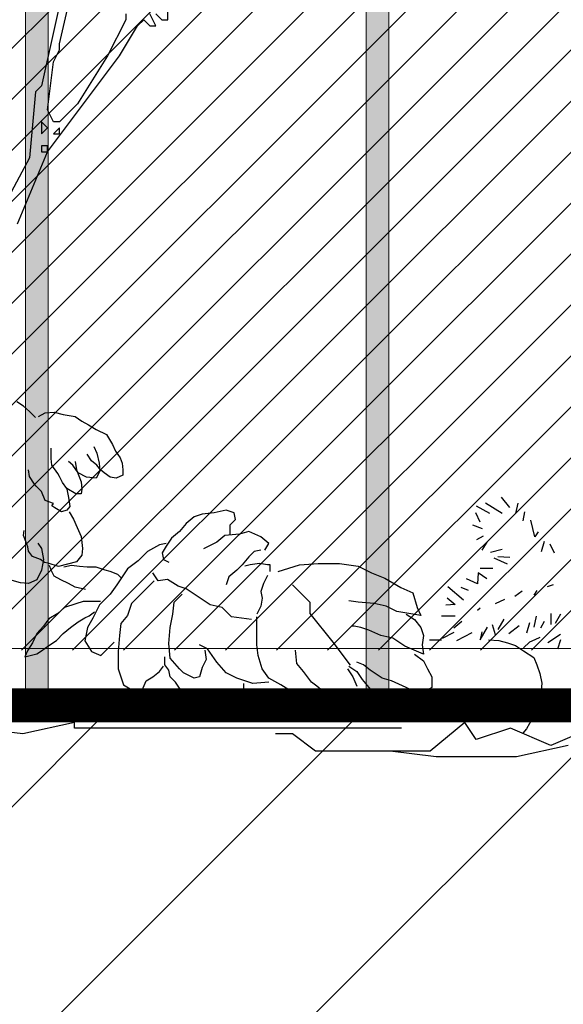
# Model space of a CAD drawing. Header units: centimetres. Extents: x 100159 to 737697, y -50084 to 234864.
# Tile 121 of 165: x 403937 to 403985, y -17888 to -17801. Entities that reach past the tile are written whole.
import ezdxf

# ---------------------------------------------------------------- set-up
doc = ezdxf.new("R2010")
doc.units = ezdxf.units.CM
doc.linetypes.add('CACHEX2', pattern=[19.05, 12.7, -6.35])
doc.layers.get('0').update_dxf_attribs({"lineweight": 5})
for name, color, linetype, lineweight in [('40', 8, 'CACHEX2', 5), ('DDL- MENUISERIES EXT', 8, 'Continuous', 5), ('DDL- STRUCTURE', 5, 'Continuous', 5), ('DDL-HACHURES', 252, 'Continuous', 13), ('DDL-HACHURES POCHAGE GRIS', 251, 'Continuous', 5), ('DDL-TRAIT EPAIS', 7, 'Continuous', 5)]:
    doc.layers.add(name, color=color, linetype=linetype, lineweight=lineweight)
doc.layers.add('DDL- PAYSAGE', color=63, linetype='Continuous')

# ---------------------------------------------------------------- blocks, each defined once
blk = doc.blocks.new('fenetre facade est self')
at = {"layer": 'DDL- MENUISERIES EXT', "lineweight": 5, "true_color": 0x7aafdf}
h = blk.add_hatch(dxfattribs=at)
h.set_pattern_fill('ANSI31', color=143, angle=-1e-14)
h.paths.add_polyline_path([(-2052.073, 3), (-2188.079, 3), (-2188.079, -349), (-2052.073, -349)])
h.paths.add_polyline_path([(-1962.073, 3), (-2042.073, 3), (-2042.073, -349), (-1962.073, -349)])
h.paths.add_polyline_path([(-1772.073, 3.142), (-1952.073, 3.142), (-1952.073, -349), (-1772.073, -349)])
h.paths.add_polyline_path([(-1682.073, 3.116), (-1762.073, 3.116), (-1762.073, -349), (-1682.073, -349)])
h.paths.add_polyline_path([(-1557.454, 3.116), (-1672.073, 3.116), (-1672.073, -349), (-1557.454, -349)])
h.paths.add_polyline_path([(-1455.454, 3), (-1547.454, 3), (-1547.454, -349), (-1455.454, -349)])
h.paths.add_polyline_path([(-1122.044, 3), (-1355.594, 3), (-1355.594, -349), (-1122.044, -349)])
h.paths.add_polyline_path([(-948.044, 3.142), (-1112.044, 3.142), (-1112.044, -349), (-948.044, -349)])
h.paths.add_polyline_path([(-747.044, 3.142), (-938.044, 3.142), (-938.044, -349), (-747.044, -349)])
h.paths.add_polyline_path([(-557.044, 3.213), (-737.044, 3.213), (-737.044, -349), (-557.044, -349)])
h.paths.add_polyline_path([(-467.044, 3.142), (-547.044, 3.142), (-547.044, -349), (-467.044, -349)])
h.paths.add_polyline_path([(-277.044, 3.142), (-457.044, 3.142), (-457.044, -349), (-277.044, -349)])
h.paths.add_polyline_path([(-64.589, 3.142), (-267.044, 3.142), (-267.044, -349), (-64.589, -349)])
at = {"linetype": 'Continuous'}
for points in [[(-1767.073, 8.142), (-1767.073, -353.858), (-1957.073, -353.858), (-1957.073, 8.142)], [(-1772.073, 3.142), (-1772.073, -348.858), (-1952.073, -348.858), (-1952.073, 3.142)]]:
    blk.add_lwpolyline(points, close=True, dxfattribs=at)
blk = doc.blocks.new('ARBUST3')
at = {"color": 0}
for p, q in [((-0.1954, 0.5776), (-0.1853, 0.5864)), ((-0.1853, 0.5864), (-0.174, 0.594)), ((-0.2723, 0.5688), (-0.2836, 0.5612)), ((-0.2521, 0.5726), (-0.2723, 0.5688)), ((-0.237, 0.5763), (-0.2521, 0.5726)), ((-0.2219, 0.5751), (-0.237, 0.5763)), ((-0.2105, 0.5688), (-0.2219, 0.5751)), ((-0.2055, 0.5675), (-0.1954, 0.5776)), ((-0.2949, 0.5549), (-0.3075, 0.5473)), ((-0.2836, 0.5612), (-0.2949, 0.5549)), ((-0.3252, 0.5385), (-0.3353, 0.5221)), ((-0.3075, 0.5473), (-0.3252, 0.5385)), ((-0.3353, 0.5221), (-0.3403, 0.5108)), ((-0.3038, 0.5184), (-0.3088, 0.507)), ((-0.2319, 0.4982), (-0.2319, 0.5158)), ((-0.3479, 0.4994), (-0.3516, 0.4906)), ((-0.3403, 0.5108), (-0.3479, 0.4994)), ((-0.3088, 0.507), (-0.3126, 0.4906)), ((-0.3, 0.4944), (-0.2924, 0.5057)), ((-0.2332, 0.4868), (-0.2319, 0.4982)), ((-0.3516, 0.4906), (-0.3529, 0.4793)), ((-0.3151, 0.4793), (-0.3088, 0.4868)), ((-0.3126, 0.4906), (-0.3138, 0.4767)), ((-0.3088, 0.4868), (-0.3, 0.4944)), ((-0.2773, 0.4742), (-0.2685, 0.4868)), ((-0.2723, 0.4931), (-0.2748, 0.4793)), ((-0.2685, 0.4868), (-0.2609, 0.4931)), ((-0.2433, 0.473), (-0.2332, 0.4868)), ((-0.3529, 0.4793), (-0.3529, 0.4704)), ((-0.3529, 0.4704), (-0.3416, 0.4654)), ((-0.3416, 0.4654), (-0.3315, 0.4667)), ((-0.3315, 0.4667), (-0.3214, 0.4742)), ((-0.3214, 0.4742), (-0.3151, 0.4793)), ((-0.3138, 0.4767), (-0.3075, 0.4654)), ((-0.3075, 0.4654), (-0.2912, 0.4667)), ((-0.2912, 0.4667), (-0.2773, 0.4742)), ((-0.2748, 0.4793), (-0.2823, 0.4591)), ((-0.2508, 0.4578), (-0.2458, 0.4679)), ((-0.2458, 0.4679), (-0.2433, 0.473)), ((-0.2042, 0.4553), (-0.1954, 0.4679)), ((-0.1954, 0.4679), (-0.1941, 0.4793)), ((-0.2823, 0.4591), (-0.2836, 0.4465)), ((-0.2584, 0.4478), (-0.2508, 0.4578)), ((-0.2156, 0.4427), (-0.2067, 0.4515)), ((-0.2067, 0.4515), (-0.2042, 0.4553)), ((-1.0039, 0.4156), (-0.9903, 0.4329)), ((-0.2836, 0.4465), (-0.2823, 0.4389)), ((-0.2823, 0.4389), (-0.2735, 0.4389)), ((-0.2735, 0.4389), (-0.2584, 0.4478)), ((-0.2609, 0.4326), (-0.2634, 0.4175)), ((-0.2584, 0.4465), (-0.2609, 0.4326)), ((-0.2219, 0.4276), (-0.2156, 0.4427)), ((-1.0175, 0.423), (-1.0138, 0.4057)), ((-0.9915, 0.4057), (-0.9631, 0.423)), ((-0.9705, 0.4057), (-0.9483, 0.4181)), ((-0.2634, 0.4175), (-0.2584, 0.4112)), ((-0.2496, 0.4087), (-0.2382, 0.415)), ((-0.2382, 0.415), (-0.2332, 0.4188)), ((-0.2357, 0.4225), (-0.2219, 0.4276)), ((-0.2332, 0.4188), (-0.2357, 0.4225)), ((-1.0286, 0.4082), (-1.0262, 0.3933)), ((-0.9544, 0.3908), (-0.947, 0.4069)), ((-0.5424, 0.3956), (-0.5402, 0.4069)), ((-0.5402, 0.4069), (-0.5267, 0.4113)), ((-0.5267, 0.4113), (-0.5065, 0.4069)), ((-0.5065, 0.4069), (-0.4863, 0.4046)), ((-0.4863, 0.4046), (-0.4728, 0.4001)), ((-0.4728, 0.4001), (-0.4593, 0.3889)), ((-0.2622, 0.4087), (-0.2697, 0.3961)), ((-0.2584, 0.4112), (-0.2496, 0.4087)), ((-1.046, 0.3661), (-1.0398, 0.3945)), ((-0.9582, 0.3797), (-0.9421, 0.3859)), ((-0.5334, 0.3866), (-0.5424, 0.3956)), ((-0.5334, 0.3709), (-0.5334, 0.3866)), ((-0.4593, 0.3889), (-0.4481, 0.3754)), ((-0.276, 0.3822), (-0.2823, 0.3671)), ((-0.2697, 0.3961), (-0.276, 0.3822)), ((-1.0521, 0.3747), (-1.046, 0.3661)), ((-0.9594, 0.3673), (-0.9483, 0.3611)), ((-0.5986, 0.3552), (-0.5851, 0.3664)), ((-0.5851, 0.3664), (-0.5649, 0.3754)), ((-0.5649, 0.3754), (-0.5492, 0.3709)), ((-0.5492, 0.3709), (-0.5244, 0.3686)), ((-0.5244, 0.3686), (-0.511, 0.3574)), ((-0.4481, 0.3754), (-0.4346, 0.3642)), ((-0.2823, 0.3671), (-0.2849, 0.3469)), ((-0.1891, 0.3582), (-0.1853, 0.3683)), ((-0.1853, 0.3683), (-0.1866, 0.3772)), ((-1.0793, 0.3389), (-1.0719, 0.3537)), ((-1.062, 0.3587), (-1.0571, 0.3413)), ((-0.9656, 0.3574), (-0.9569, 0.3438)), ((-0.5918, 0.3439), (-0.5986, 0.3552)), ((-0.511, 0.3574), (-0.4885, 0.3462)), ((-0.4346, 0.3642), (-0.4256, 0.3507)), ((-0.4256, 0.3552), (-0.4144, 0.3529)), ((-0.4256, 0.3507), (-0.4189, 0.3394)), ((-0.4144, 0.3529), (-0.3942, 0.3417)), ((-0.2093, 0.3557), (-0.2156, 0.3469)), ((-0.1941, 0.3419), (-0.1929, 0.3494)), ((-0.1929, 0.3494), (-0.1891, 0.3582)), ((-1.0039, 0.3314), (-0.9841, 0.3327)), ((-0.9915, 0.3451), (-0.9718, 0.3401)), ((-0.5851, 0.3439), (-0.5739, 0.3417)), ((-0.5739, 0.3417), (-0.5649, 0.3327)), ((-0.5649, 0.3327), (-0.5536, 0.3192)), ((-0.4189, 0.3394), (-0.4211, 0.3282)), ((-0.3942, 0.3417), (-0.3785, 0.3259)), ((-0.2849, 0.3469), (-0.2836, 0.3355)), ((-0.2836, 0.3355), (-0.2748, 0.3242)), ((-0.2156, 0.3469), (-0.2193, 0.328)), ((-0.2143, 0.328), (-0.2004, 0.333)), ((-0.2004, 0.333), (-0.1941, 0.3419)), ((-1.0002, 0.3203), (-0.9779, 0.3302)), ((-0.749, 0.317), (-0.7715, 0.3057)), ((-0.7176, 0.3215), (-0.749, 0.317)), ((-0.6817, 0.3215), (-0.7176, 0.3215)), ((-0.6502, 0.3192), (-0.6817, 0.3215)), ((-0.6143, 0.308), (-0.6502, 0.3192)), ((-0.6008, 0.3192), (-0.5963, 0.3192)), ((-0.6008, 0.308), (-0.6008, 0.3192)), ((-0.5963, 0.3192), (-0.5828, 0.3215)), ((-0.5828, 0.3215), (-0.5671, 0.3192)), ((-0.5671, 0.3192), (-0.5581, 0.317)), ((-0.5536, 0.3192), (-0.5447, 0.3102)), ((-0.4211, 0.3282), (-0.4301, 0.3237)), ((-0.3785, 0.3259), (-0.3605, 0.3125)), ((-0.3227, 0.3103), (-0.3075, 0.3154)), ((-0.3075, 0.3154), (-0.2924, 0.3154)), ((-0.2924, 0.3154), (-0.2798, 0.3166)), ((-0.2798, 0.3166), (-0.266, 0.3179)), ((-0.2748, 0.3242), (-0.2597, 0.3204)), ((-0.266, 0.3179), (-0.2534, 0.3154)), ((-0.2597, 0.3204), (-0.2445, 0.3166)), ((-0.2445, 0.3166), (-0.2269, 0.3217)), ((-0.2319, 0.3103), (-0.2294, 0.3179)), ((-0.2269, 0.3217), (-0.2206, 0.3229)), ((-0.2206, 0.3229), (-0.2143, 0.328)), ((-0.2193, 0.328), (-0.2156, 0.3103)), ((-0.9755, 0.3129), (-0.9544, 0.3129)), ((-0.9656, 0.2956), (-0.9507, 0.3055)), ((-0.9507, 0.3055), (-0.9495, 0.2869)), ((-0.7715, 0.3057), (-0.794, 0.2967)), ((-0.5963, 0.3012), (-0.5896, 0.2877)), ((-0.5447, 0.3102), (-0.5312, 0.299)), ((-0.5312, 0.299), (-0.5267, 0.2855)), ((-0.4122, 0.2922), (-0.4032, 0.3057)), ((-0.3605, 0.3125), (-0.3425, 0.2855)), ((-0.3491, 0.2977), (-0.3441, 0.3028)), ((-0.3441, 0.3028), (-0.3315, 0.3078)), ((-0.3315, 0.3078), (-0.3227, 0.3103)), ((-0.2483, 0.2939), (-0.237, 0.3002)), ((-0.237, 0.3002), (-0.2332, 0.3078)), ((-0.2332, 0.3078), (-0.2319, 0.3103)), ((-0.2156, 0.3103), (-0.208, 0.2939)), ((-1.0769, 0.2857), (-1.067, 0.2819)), ((-0.9495, 0.2869), (-0.931, 0.2956)), ((-0.794, 0.2967), (-0.8209, 0.281)), ((-0.6385, 0.2855), (-0.6675, 0.2565)), ((-0.5896, 0.2877), (-0.5851, 0.2743)), ((-0.4593, 0.2788), (-0.4458, 0.2832)), ((-0.4458, 0.2832), (-0.4279, 0.2945)), ((-0.4279, 0.2945), (-0.4122, 0.2922)), ((-0.4054, 0.2922), (-0.3897, 0.2765)), ((-0.3425, 0.2855), (-0.3313, 0.2698)), ((-0.2723, 0.2813), (-0.2609, 0.2876)), ((-0.2609, 0.2876), (-0.2483, 0.2939)), ((-0.208, 0.2939), (-0.1941, 0.2876)), ((-0.1941, 0.2876), (-0.1803, 0.2889)), ((-0.1803, 0.2889), (-0.1664, 0.2927)), ((-1.0497, 0.2758), (-1.0447, 0.2683)), ((-1.0249, 0.2745), (-1.0126, 0.2659)), ((-0.9347, 0.2758), (-0.9223, 0.2807)), ((-0.926, 0.2597), (-0.9, 0.2819)), ((-0.8411, 0.272), (-0.8479, 0.2473)), ((-0.8209, 0.281), (-0.8411, 0.272)), ((-0.5851, 0.2743), (-0.5873, 0.263)), ((-0.4863, 0.2608), (-0.4728, 0.2698)), ((-0.4728, 0.2698), (-0.4593, 0.2788)), ((-0.4391, 0.2563), (-0.4526, 0.2698)), ((-0.3897, 0.2765), (-0.3672, 0.254)), ((-0.3313, 0.2698), (-0.3133, 0.2518)), ((-0.2899, 0.2776), (-0.2723, 0.2813)), ((-0.9953, 0.2609), (-0.9792, 0.2535)), ((-0.8988, 0.2634), (-0.9124, 0.2522)), ((-0.9124, 0.2522), (-0.8963, 0.251)), ((-0.9089, 0.2565), (-0.9089, 0.2565)), ((-0.8142, 0.2405), (-0.7962, 0.2495)), ((-0.7962, 0.2495), (-0.776, 0.254)), ((-0.776, 0.254), (-0.749, 0.2563)), ((-0.749, 0.2563), (-0.7333, 0.2585)), ((-0.6675, 0.2565), (-0.6675, 0.2372)), ((-0.5873, 0.263), (-0.5851, 0.2495)), ((-0.5851, 0.2495), (-0.5784, 0.2361)), ((-0.52, 0.2473), (-0.4997, 0.2518)), ((-0.4997, 0.2518), (-0.4863, 0.2608)), ((-0.4369, 0.2361), (-0.4391, 0.2563)), ((-0.3672, 0.254), (-0.3605, 0.2338)), ((-0.3151, 0.2574), (-0.3012, 0.2574)), ((-0.3133, 0.2518), (-0.3021, 0.2293)), ((-0.3012, 0.2574), (-0.2861, 0.2574)), ((-0.2861, 0.2574), (-0.2735, 0.2536)), ((-0.2735, 0.2536), (-0.2546, 0.2473)), ((-1.0892, 0.2362), (-1.0806, 0.2201)), ((-1.0732, 0.2374), (-1.0732, 0.2188)), ((-1.0484, 0.2325), (-1.0447, 0.2139)), ((-0.9544, 0.2461), (-0.9495, 0.2424)), ((-0.9124, 0.2325), (-0.8889, 0.2325)), ((-0.8479, 0.2473), (-0.8546, 0.2338)), ((-0.8546, 0.2338), (-0.8142, 0.2405)), ((-0.8299, 0.2361), (-0.8434, 0.2271)), ((-0.6675, 0.2372), (-0.7061, 0.1889)), ((-0.5357, 0.2316), (-0.52, 0.2473)), ((-0.4324, 0.2136), (-0.4369, 0.2361)), ((-0.3605, 0.2338), (-0.3493, 0.2203)), ((-0.2962, 0.2334), (-0.305, 0.2397)), ((-0.2886, 0.2296), (-0.2962, 0.2334)), ((-0.2546, 0.2473), (-0.2433, 0.2372)), ((-0.2433, 0.2372), (-0.2282, 0.2284)), ((-1.062, 0.2238), (-1.0558, 0.2127)), ((-1.0373, 0.2213), (-1.0324, 0.204)), ((-1.02, 0.2164), (-1.0027, 0.2028)), ((-0.994, 0.2275), (-0.9841, 0.2102)), ((-0.9742, 0.2188), (-0.9792, 0.2015)), ((-0.9235, 0.2238), (-0.9099, 0.2127)), ((-0.8434, 0.2271), (-0.8546, 0.2136)), ((-0.7535, 0.2136), (-0.7423, 0.2158)), ((-0.7423, 0.2158), (-0.7378, 0.2158)), ((-0.5784, 0.2136), (-0.5784, 0.2316)), ((-0.5694, 0.2271), (-0.5357, 0.2316)), ((-0.3493, 0.2203), (-0.347, 0.2001)), ((-0.3021, 0.2293), (-0.2931, 0.2136)), ((-0.2773, 0.2233), (-0.2886, 0.2296)), ((-0.2647, 0.2133), (-0.2773, 0.2233)), ((-0.2282, 0.2284), (-0.2193, 0.2158)), ((-0.2193, 0.2158), (-0.208, 0.2032)), ((-1.0892, 0.2015), (-1.0682, 0.1879)), ((-0.9544, 0.1929), (-0.9668, 0.2139)), ((-0.9569, 0.2065), (-0.9544, 0.1929)), ((-0.9149, 0.1916), (-0.9408, 0.2052)), ((-0.9099, 0.2052), (-0.8901, 0.1953)), ((-0.8546, 0.2136), (-0.8591, 0.2001)), ((-0.8591, 0.2001), (-0.8568, 0.1844)), ((-0.8074, 0.1956), (-0.7872, 0.2001)), ((-0.7872, 0.2001), (-0.767, 0.2091)), ((-0.767, 0.2091), (-0.7535, 0.2136)), ((-0.5784, 0.1844), (-0.5784, 0.2136)), ((-0.4301, 0.1866), (-0.4324, 0.2136)), ((-0.347, 0.2001), (-0.3448, 0.1731)), ((-0.2931, 0.2136), (-0.2886, 0.1911)), ((-0.2521, 0.2032), (-0.2647, 0.2133)), ((-0.2408, 0.1918), (-0.2521, 0.2032)), ((-0.208, 0.2032), (-0.2004, 0.188)), ((-1.0892, 0.1929), (-1.0843, 0.1768)), ((-1.0546, 0.1966), (-1.046, 0.1929)), ((-1.046, 0.1929), (-1.0373, 0.1891)), ((-1.0373, 0.1891), (-1.0274, 0.1792)), ((-1.0138, 0.183), (-1.0274, 0.1743)), ((-1.0002, 0.1879), (-1.0138, 0.183)), ((-0.9854, 0.1916), (-1.0002, 0.1879)), ((-0.9681, 0.1929), (-0.9854, 0.1916)), ((-0.8691, 0.1929), (-0.8889, 0.1929)), ((-0.8568, 0.1844), (-0.8591, 0.1686)), ((-0.8276, 0.1821), (-0.8074, 0.1956)), ((-0.7061, 0.1889), (-0.7351, 0.1502)), ((-0.5806, 0.1664), (-0.5784, 0.1844)), ((-0.4953, 0.1776), (-0.4818, 0.1844)), ((-0.4324, 0.1619), (-0.4301, 0.1866)), ((-0.3268, 0.1776), (-0.338, 0.1889)), ((-0.2886, 0.1911), (-0.2999, 0.1731)), ((-0.2282, 0.183), (-0.2408, 0.1918)), ((-0.2156, 0.1742), (-0.2282, 0.183)), ((-0.2004, 0.188), (-0.1929, 0.1754)), ((-1.0274, 0.1743), (-1.0447, 0.1632)), ((-0.8591, 0.1686), (-0.8276, 0.1821)), ((-0.8434, 0.1686), (-0.8591, 0.1574)), ((-0.6457, 0.1529), (-0.6435, 0.1754)), ((-0.5873, 0.1439), (-0.5806, 0.1664)), ((-0.511, 0.1551), (-0.4953, 0.1776)), ((-0.4908, 0.1754), (-0.493, 0.1596)), ((-0.3448, 0.1731), (-0.3448, 0.1439)), ((-0.3156, 0.1664), (-0.3268, 0.1776)), ((-0.2999, 0.1731), (-0.3156, 0.1664)), ((-0.208, 0.1691), (-0.2156, 0.1742)), ((-0.1878, 0.1641), (-0.208, 0.1691)), ((-0.1929, 0.1754), (-0.1878, 0.1641)), ((-1.0497, 0.1508), (-1.0546, 0.1359)), ((-1.0447, 0.1632), (-1.0497, 0.1508)), ((-0.8591, 0.1574), (-0.8658, 0.1439)), ((-0.7693, 0.1417), (-0.758, 0.1506)), ((-0.758, 0.1506), (-0.7468, 0.1551)), ((-0.657, 0.1394), (-0.6457, 0.1529)), ((-0.5267, 0.1372), (-0.511, 0.1551)), ((-0.493, 0.1596), (-0.4863, 0.1462)), ((-0.4481, 0.1439), (-0.4324, 0.1619)), ((-0.4301, 0.1417), (-0.4234, 0.1506)), ((-0.4234, 0.1506), (-0.4234, 0.1641)), ((-1.0546, 0.1359), (-1.0583, 0.1199)), ((-0.8658, 0.1439), (-0.8726, 0.1304)), ((-0.7895, 0.1282), (-0.7693, 0.1417)), ((-0.7468, 0.1394), (-0.7558, 0.1259)), ((-0.7333, 0.1484), (-0.7468, 0.1394)), ((-0.7311, 0.1439), (-0.7401, 0.1304)), ((-0.6704, 0.1214), (-0.657, 0.1394)), ((-0.5986, 0.1282), (-0.5873, 0.1439)), ((-0.5447, 0.1282), (-0.5267, 0.1372)), ((-0.4863, 0.1462), (-0.4818, 0.1304)), ((-0.4728, 0.1282), (-0.4548, 0.1372)), ((-0.4548, 0.1372), (-0.4481, 0.1439)), ((-0.4324, 0.1304), (-0.4301, 0.1417)), ((-0.4144, 0.1394), (-0.4211, 0.1484)), ((-0.4032, 0.1304), (-0.4144, 0.1394)), ((-0.3448, 0.1439), (-0.3538, 0.1169)), ((-1.0583, 0.1199), (-1.0571, 0.1075)), ((-0.8726, 0.1304), (-0.8726, 0.1124)), ((-0.8299, 0.1124), (-0.8052, 0.1237)), ((-0.8052, 0.1237), (-0.7895, 0.1282)), ((-0.7558, 0.1259), (-0.767, 0.1124)), ((-0.7401, 0.1304), (-0.7468, 0.1147)), ((-0.6794, 0.1147), (-0.6704, 0.1214)), ((-0.6367, 0.1057), (-0.6188, 0.1169)), ((-0.6188, 0.1169), (-0.5986, 0.1282)), ((-0.5986, 0.1214), (-0.5716, 0.1192)), ((-0.5716, 0.1192), (-0.5447, 0.1282)), ((-0.5559, 0.1192), (-0.5559, 0.1012)), ((-0.4818, 0.1304), (-0.4728, 0.1282)), ((-0.4503, 0.1079), (-0.4414, 0.1214)), ((-0.4414, 0.1214), (-0.4324, 0.1304)), ((-0.3919, 0.1237), (-0.4032, 0.1304)), ((-0.3852, 0.1079), (-0.3919, 0.1237)), ((-0.3538, 0.1169), (-0.365, 0.1102)), ((-1.0571, 0.1075), (-1.0546, 0.0951)), ((-0.8726, 0.1124), (-0.8613, 0.1057)), ((-0.8613, 0.1057), (-0.8434, 0.1057)), ((-0.8434, 0.1057), (-0.8299, 0.1124)), ((-0.767, 0.1124), (-0.7827, 0.0922)), ((-0.7154, 0.09), (-0.6929, 0.1035)), ((-0.6929, 0.1035), (-0.6794, 0.1147)), ((-0.6839, 0.0945), (-0.6592, 0.1012)), ((-0.6592, 0.1012), (-0.6367, 0.1057)), ((-0.5559, 0.1012), (-0.5514, 0.0877)), ((-0.4728, 0.0945), (-0.4503, 0.1079)), ((-0.383, 0.1012), (-0.3852, 0.1079)), ((-0.365, 0.1102), (-0.383, 0.1012)), ((-1.0546, 0.0951), (-1.0509, 0.0852)), ((-1.0509, 0.0852), (-1.046, 0.0728)), ((-0.8411, 0.099), (-0.8456, 0.0787)), ((-0.794, 0.0787), (-0.7872, 0.0832)), ((-0.7827, 0.0922), (-0.7895, 0.0787)), ((-0.7625, 0.0765), (-0.7445, 0.0855)), ((-0.7445, 0.0855), (-0.7154, 0.09)), ((-0.5514, 0.0877), (-0.5379, 0.0855)), ((-0.5379, 0.0855), (-0.52, 0.0855)), ((-0.52, 0.0855), (-0.502, 0.0877)), ((-0.502, 0.0877), (-0.4818, 0.0967)), ((-0.4818, 0.0967), (-0.4728, 0.0945)), ((-1.046, 0.0728), (-1.0435, 0.0629)), ((-0.8456, 0.0787), (-0.8523, 0.0652)), ((-0.8366, 0.063), (-0.8187, 0.0697)), ((-0.822, 0.0729), (-0.8123, 0.0729)), ((-0.8187, 0.0697), (-0.794, 0.0787)), ((-0.7895, 0.0697), (-0.7625, 0.0765)), ((-1.0435, 0.0629), (-1.0373, 0.0518)), ((-1.0373, 0.0518), (-1.0324, 0.0431)), ((-0.9476, 0.0246), (-0.9283, 0.0536)), ((-0.9283, 0.0536), (-0.8703, 0.0052)), ((-0.8523, 0.0652), (-0.8366, 0.063)), ((-0.2714, 0.0536), (-0.1845, 0.0342)), ((-0.2714, 0.0439), (-0.2714, 0.0536)), ((-1.1408, 0.0439), (-1.0731, 0.0149)), ((-1.0731, 0.0149), (-1.0055, 0.0439)), ((-1.0324, 0.0431), (-1.0262, 0.0357)), ((-1.0055, 0.0439), (-0.9476, 0.0246)), ((-0.822, 0.0439), (-0.7447, 0.0439)), ((-0.7447, 0.0439), (-0.6481, 0.0439)), ((-0.6771, 0.0052), (-0.6385, 0.0342)), ((-0.6481, 0.0439), (-0.5419, 0.0439)), ((-0.6385, 0.0342), (-0.6095, 0.0342)), ((-0.5419, 0.0439), (-0.4839, 0.0439)), ((-0.4839, 0.0439), (-0.3777, 0.0439)), ((-0.3777, 0.0439), (-0.2714, 0.0439)), ((-0.1845, 0.0342), (-0.1072, 0.0439)), ((-1.1021, 0.0149), (-1.0152, -0.0044)), ((-0.88, -0.0044), (-0.8027, 0.0052)), ((-0.8703, 0.0052), (-0.793, 0.0052)), ((-0.793, 0.0052), (-0.6771, 0.0052)), ((-1.0152, -0.0044), (-0.9669, -0.0044)), ((-0.9669, -0.0044), (-0.88, -0.0044))]:
    blk.add_line(p, q, dxfattribs=at)
blk = doc.blocks.new('Arbue11')
for points in [[(-0.6264, 0.8569), (-0.6793, 0.9839), (-0.8062, 1.1532), (-0.838, 1.2061), (-0.8486, 1.2167), (-0.8592, 1.2061), (-0.8592, 1.2061), (-0.8698, 1.2061), (-0.8592, 1.2273)], [(-0.8698, 1.2273), (-0.8803, 1.2167), (-0.8909, 1.2167), (-0.8909, 1.2379)], [(-0.8169, 1.2273), (-0.8169, 1.2167), (-0.8169, 1.2167), (-0.7851, 1.1532), (-0.7322, 1.0685), (-0.7004, 1.0368), (-0.7004, 1.0368), (-0.6898, 1.0368), (-0.6793, 1.058), (-0.6898, 1.1426), (-0.7004, 1.1638), (-0.7004, 1.1744), (-0.7322, 1.312)], [(-0.711, 1.2908), (-0.6687, 1.1003), (-0.6581, 1.0897), (-0.6475, 0.9733), (-0.5734, 0.8357), (-0.5417, 0.7828), (-0.5311, 0.7828), (-0.5205, 0.7934), (-0.5099, 0.8887), (-0.4993, 0.9945), (-0.5099, 1.1109), (-0.5205, 1.2061), (-0.5205, 1.2167), (-0.5099, 1.1956), (-0.4993, 1.0368), (-0.4993, 0.931), (-0.4993, 0.9098), (-0.4993, 0.8887), (-0.4888, 0.8887), (-0.4782, 0.9416), (-0.4464, 1.2061), (-0.4464, 1.2273)], [(-0.7004, 1.0156), (-0.7004, 1.0262), (-0.6898, 1.0156), (-0.7004, 1.0156)], [(-0.6687, 1.0156), (-0.6793, 1.0262), (-0.6687, 1.0368), (-0.6687, 1.0262), (-0.6687, 1.0156)], [(-0.6793, 0.9945), (-0.6687, 0.9945), (-0.6687, 0.9839), (-0.6793, 0.9839), (-0.6793, 0.9945)]]:
    blk.add_lwpolyline(points)
blk = doc.blocks.new('veget facade ouest self')
at = {"layer": 'DDL- PAYSAGE', "lineweight": 0, "xscale": -52.31091090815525, "yscale": 52.31091090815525, "zscale": 52.31091090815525, "rotation": 270}
blk.add_blockref('ARBUST3', (-4.319, -287.213), dxfattribs=at)
at = {"layer": 'DDL- PAYSAGE', "color": 85, "lineweight": 0, "true_color": 0x58ba48, "xscale": -50, "yscale": 50, "zscale": 50, "rotation": 270}
blk.add_blockref('Arbue11', (-0.418, -265.065), dxfattribs=at)
blk = doc.blocks.new('*U184')
h = blk.add_hatch(color=256)
h.dxf.hatch_style = 1
h.paths.add_polyline_path([(-180.929, 0.997), (-180.929, -1.003), (180.929, -0.997), (180.929, 1.003)])
at = {"layer": 'DDL-TRAIT EPAIS'}
blk.add_lwpolyline([(-180.929, 0.997), (-180.929, -1.003), (180.929, -0.997), (180.929, 1.003)], close=True, dxfattribs=at)
blk = doc.blocks.new('*U185')
at = {"color": 0, "linetype": 'ByBlock', "lineweight": -2, "transparency": 16777216}
for p in [(0, -300), (0, -330)]:
    blk.add_blockref('*U184', p, dxfattribs=at)

msp = doc.modelspace()

# ---------------------------------------------------------------- hatches: boundary and pattern name
at = {"layer": 'DDL-HACHURES'}
h = msp.add_hatch(dxfattribs=at)
h.set_pattern_fill('ANSI31', color=256, scale=5, angle=180)
h.set_pattern_definition([(315, (487101.846, -21236.112), (11.2253202, 11.2253202), [])])
edge = h.paths.add_edge_path()
edge.add_line((428241.223, -20411.342), (430732.326, -20411.377))
edge.add_line((430732.326, -20411.377), (430732.469, -20542.781))
edge.add_line((430732.469, -20542.781), (430771.842, -20569.512))
edge.add_line((430771.842, -20569.512), (430771.842, -20447.377))
edge.add_line((430771.842, -20447.377), (431572.594, -20447.377))
edge.add_line((431572.594, -20447.377), (431572.594, -20557.358))
edge.add_line((431572.594, -20557.358), (431592.594, -20570.936))
edge.add_line((431592.594, -20570.936), (431592.594, -20447.377))
edge.add_line((431592.594, -20447.377), (431852.489, -20447.377))
edge.add_line((431852.489, -20447.377), (431852.489, -20557.286))
edge.add_line((431852.489, -20557.286), (431872.594, -20570.512))
edge.add_line((431872.594, -20570.512), (431872.594, -20447.377))
edge.add_line((431872.594, -20447.377), (432672.944, -20447.377))
edge.add_line((432672.944, -20447.377), (432672.944, -20556.215))
edge.add_line((432672.944, -20556.215), (432712.53, -20583.09))
edge.add_line((432712.53, -20583.09), (432712.53, -20413.377))
edge.add_line((432712.53, -20413.377), (432730.53, -20413.377))
edge.add_line((432730.53, -20413.377), (432730.53, -20431.377))
edge.add_line((432730.53, -20431.377), (432952.464, -20432.308))
edge.add_line((432952.464, -20432.308), (432952.464, -20471.377))
edge.add_line((432952.464, -20471.377), (432972.464, -20471.377))
edge.add_line((432972.464, -20471.377), (432972.464, -20431.377))
edge.add_line((432972.464, -20431.377), (433251.467, -20430.076))
edge.add_line((433251.467, -20430.076), (433251.467, -20605.165))
edge.add_line((433251.467, -20605.165), (433271.467, -20596.83))
edge.add_line((433271.467, -20596.83), (433271.467, -20431.377))
edge.add_line((433271.467, -20431.377), (433772.53, -20431.377))
edge.add_line((433772.53, -20431.377), (433772.53, -20596.83))
edge.add_line((433772.53, -20596.83), (433792.53, -20603.864))
edge.add_line((433792.53, -20603.864), (433792.53, -20431.377))
edge.add_line((433792.53, -20431.377), (433812.532, -20431.377))
edge.add_line((433812.532, -20431.377), (433812.532, -20471.377))
edge.add_line((433812.532, -20471.377), (433832.532, -20471.377))
edge.add_line((433832.532, -20471.377), (433832.532, -20411.377))
edge.add_line((433832.532, -20411.377), (434044.531, -20411.377))
edge.add_line((434044.531, -20411.377), (434044.531, -20426.377))
edge.add_line((434044.531, -20426.377), (435404.807, -20480.764))
edge.add_line((435404.807, -20480.764), (435404.807, -20469.769))
edge.add_line((435404.807, -20469.769), (435547.248, -20477.825))
edge.add_line((435547.248, -20477.825), (435546.926, -20489.675))
edge.add_line((435546.926, -20489.675), (437193.368, -20551.115))
edge.add_line((437193.368, -20551.115), (437732.1, -20616.411))
edge.add_line((437732.1, -20616.411), (437732.1, -20631.411))
edge.add_line((437732.1, -20631.411), (438339.416, -20630.913))
edge.add_line((438339.416, -20630.913), (438339.416, -20615.913))
edge.add_line((438339.416, -20615.913), (438805.023, -20610.193))
edge.add_line((438805.023, -20610.193), (438811.747, -21068.427))
edge.add_line((438811.747, -21068.427), (421995.953, -21014.17))
edge.add_line((421995.953, -21014.17), (423667.654, -20634.342))
edge.add_arc((423727.96, -20641.842), 60.77, 172.91073, 187.08927)
edge.add_arc((424337.298, -76079283.802), 76058634.463, 89.99949554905, 90.00050445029, ccw=False)
edge.add_line((425006.944, -20649.342), (425006.944, -20612.039))
edge.add_line((425006.944, -20612.039), (425953.543, -20512.039))
edge.add_line((425953.543, -20512.039), (428241.223, -20411.342))
h = msp.add_hatch(dxfattribs=at)
h.set_pattern_fill('ANSI31', color=256, scale=5, angle=450)
h.set_pattern_definition([(225, (346965.303, 90844.413), (11.2253202, -11.2253202), [])])
h.paths.add_polyline_path([(411774.86, -18011.575), (411439.171, -18011.575), (411439.171, -18026.575), (410621.604, -18026.575), (410621.604, -18011.575), (409972.147, -17723.575), (409231.807, -17861.575), (409231.807, -17876.575), (408932.149, -17876.575), (408932.149, -17861.575), (406406.726, -17861.575), (406406.726, -17876.575), (406129.882, -17876.575), (406129.882, -17861.586), (399983.522, -17861.587), (399984.017, -17876.591), (398863.111, -17876.591), (398863.111, -17861.593), (398714.133, -17861.59), (398714.133, -17876.593), (394303.959, -17876.593), (394303.959, -18472.162), (412099.056, -18472.162)])

# ---------------------------------------------------------------- linework, layer by layer
at = {"layer": '40', "linetype": 'Continuous'}
msp.add_lwpolyline([(403637.204, -17861.587), (403637.204, -17499.587), (405675.234, -17499.587), (405675.234, -17861.587)], close=True, dxfattribs=at)
at = {"layer": 'DDL- STRUCTURE', "const_width": 3}
msp.add_lwpolyline([(403637.114, -17861.587), (403637.114, -17499.587), (403518.421, -17499.587), (403518.421, -17115.587), (405971.233, -17115.587), (405971.233, -17499.587), (405871.251, -17499.587), (405871.251, -17861.587), (403637.204, -17861.587), (403637.204, -17861.587)], dxfattribs=at)
at = {"layer": 'DDL- STRUCTURE'}
msp.add_lwpolyline([(411774.86, -18011.575), (411439.171, -18011.575), (411439.171, -18026.575), (410621.604, -18026.575), (410621.604, -18011.575), (409972.147, -17723.575), (409231.807, -17861.575), (409231.807, -17876.575), (408932.149, -17876.575), (408932.149, -17861.575), (406406.726, -17861.575), (406406.726, -17876.575), (406129.882, -17876.575), (406129.882, -17861.586), (399983.522, -17861.587), (399984.017, -17876.591), (398863.111, -17876.591), (398863.111, -17861.593), (398714.133, -17861.59), (398714.133, -17876.593), (394303.959, -17876.593), (394303.959, -18472.162), (412099.056, -18472.162)], close=True, dxfattribs=at)

# ---------------------------------------------------------------- block references
at = {"rotation": 90}
msp.add_blockref('*U185', (403638.256, -17680.658), dxfattribs=at)
at = {"layer": 'DDL-HACHURES', "color": 254}
msp.add_blockref('fenetre facade est self', (405871.251, -17507.729), dxfattribs=at)
at = {"layer": 'DDL-HACHURES POCHAGE GRIS', "rotation": 90}
msp.add_blockref('veget facade ouest self', (403640.179, -17861.587), dxfattribs=at)

doc.saveas('drawing.dxf')
